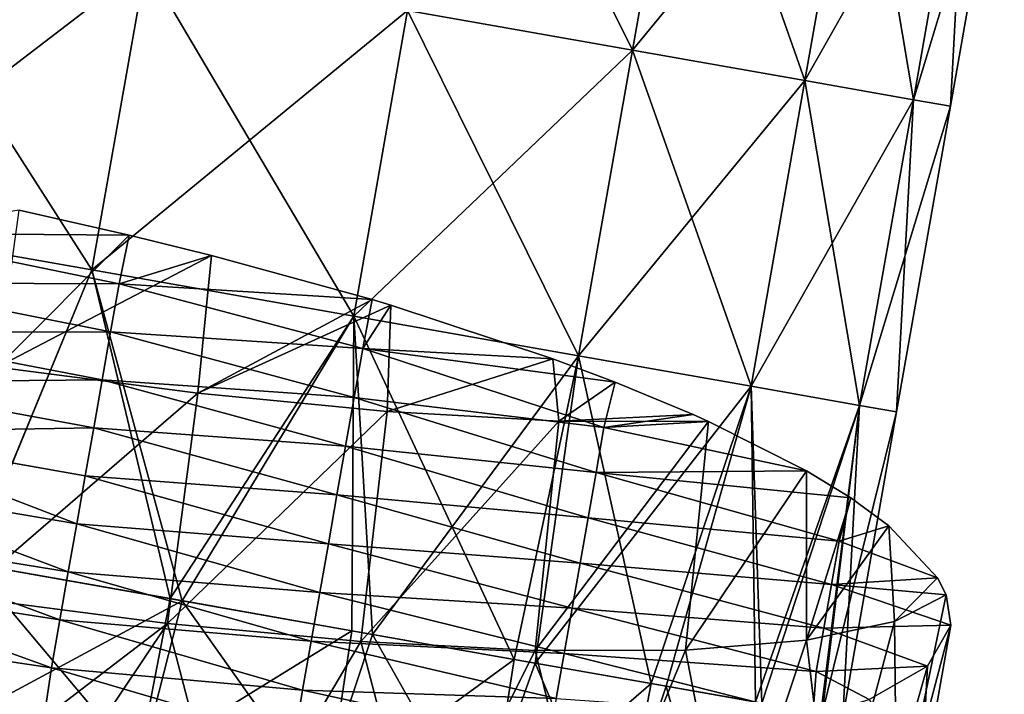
# Model space of a CAD drawing. Extents: x -65 to 803, y -691 to 80.
# Tile 222 of 256: x 690 to 725, y -453 to -429. Entities that reach past the tile are written whole.
import ezdxf

# ---------------------------------------------------------------- set-up
doc = ezdxf.new("R2010")
doc.units = 0
doc.header["$LTSCALE"] = 101.851852
for name, color, linetype in [('20', 7, 'CONTINUOUS'), ('48', 7, 'CONTINUOUS'), ('5', 7, 'CONTINUOUS'), ('6', 7, 'CONTINUOUS'), ('7', 7, 'CONTINUOUS'), ('8', 7, 'CONTINUOUS')]:
    doc.layers.add(name, color=color, linetype=linetype)

msp = doc.modelspace()

# ---------------------------------------------------------------- linework, layer by layer
at = {"layer": '20', "color": 7, "linetype": 'CONTINUOUS'}
for points in [[(694.121, -436.376, -40.695), (689.451, -441.048, -41.549), (690.232, -435.499, -41.583), (694.121, -436.376, -40.695)], [(697.04, -437.095, -39.75), (689.451, -441.048, -41.549), (694.121, -436.376, -40.695), (697.04, -437.095, -39.75)], [(696.552, -441.973, -39.617), (689.451, -441.048, -41.549), (697.04, -437.095, -39.75), (696.552, -441.973, -39.617)], [(702.724, -438.66, -37.138), (696.552, -441.973, -39.617), (697.04, -437.095, -39.75), (702.724, -438.66, -37.138)], [(703.383, -438.858, -36.762), (696.552, -441.973, -39.617), (702.724, -438.66, -37.138), (703.383, -438.858, -36.762)], [(703.25, -442.617, -36.462), (696.552, -441.973, -39.617), (703.383, -438.858, -36.762), (703.25, -442.617, -36.462)], [(709.116, -440.749, -32.682), (703.25, -442.617, -36.462), (703.383, -438.858, -36.762), (709.116, -440.749, -32.682)], [(709.329, -442.958, -32.188), (703.25, -442.617, -36.462), (709.116, -440.749, -32.682), (709.329, -442.958, -32.188)], [(711.322, -441.579, -30.643), (709.329, -442.958, -32.188), (709.116, -440.749, -32.682), (711.322, -441.579, -30.643)], [(689.451, -441.048, -41.549), (696.552, -441.973, -39.617), (688.211, -449.166, -41.515), (689.451, -441.048, -41.549)], [(714.085, -442.725, -27.589), (709.329, -442.958, -32.188), (711.322, -441.579, -30.643), (714.085, -442.725, -27.589)], [(688.211, -449.166, -41.515), (696.552, -441.973, -39.617), (695.483, -450.109, -39.484), (688.211, -449.166, -41.515)], [(696.552, -441.973, -39.617), (703.25, -442.617, -36.462), (695.483, -450.109, -39.484), (696.552, -441.973, -39.617)], [(695.483, -450.109, -39.484), (703.25, -442.617, -36.462), (702.318, -450.752, -36.169), (695.483, -450.109, -39.484)], [(703.25, -442.617, -36.462), (709.329, -442.958, -32.188), (702.318, -450.752, -36.169), (703.25, -442.617, -36.462)], [(714.62, -442.965, -26.916), (709.329, -442.958, -32.188), (714.085, -442.725, -27.589), (714.62, -442.965, -26.916)], [(702.318, -450.752, -36.169), (709.329, -442.958, -32.188), (708.489, -451.069, -31.686), (702.318, -450.752, -36.169)], [(709.329, -442.958, -32.188), (714.62, -442.965, -26.916), (708.489, -451.069, -31.686), (709.329, -442.958, -32.188)], [(708.489, -451.069, -31.686), (714.62, -442.965, -26.916), (713.811, -451.051, -26.165), (708.489, -451.069, -31.686)], [(714.62, -442.965, -26.916), (718.086, -444.711, -21.657), (713.811, -451.051, -26.165), (714.62, -442.965, -26.916)], [(713.811, -451.051, -26.165), (718.086, -444.711, -21.657), (718.089, -450.703, -19.809), (713.811, -451.051, -26.165)], [(718.089, -450.703, -19.809), (718.086, -444.711, -21.657), (719.657, -445.671, -18.493), (718.089, -450.703, -19.809)], [(721.009, -446.658, -15.024), (718.089, -450.703, -19.809), (719.657, -445.671, -18.493), (721.009, -446.658, -15.024)], [(721.203, -450.047, -12.793), (718.089, -450.703, -19.809), (721.009, -446.658, -15.024), (721.203, -450.047, -12.793)], [(722.731, -448.494, -7.924), (721.203, -450.047, -12.793), (721.009, -446.658, -15.024), (722.731, -448.494, -7.924)], [(723.037, -449.096, -5.382), (721.203, -450.047, -12.793), (722.731, -448.494, -7.924), (723.037, -449.096, -5.382)], [(688.211, -449.166, -41.515), (695.483, -450.109, -39.484), (688.675, -455.317, -41.208), (688.211, -449.166, -41.515)], [(721.285, -457.451, -7.203), (721.203, -450.047, -12.793), (723.037, -449.096, -5.382), (721.285, -457.451, -7.203)], [(721.285, -457.451, -7.203), (723.037, -449.096, -5.382), (723.194, -450.167, -0.552), (721.285, -457.451, -7.203)], [(719.001, -458.363, -14.878), (718.089, -450.703, -19.809), (721.203, -450.047, -12.793), (719.001, -458.363, -14.878)], [(721.285, -457.451, -7.203), (719.001, -458.363, -14.878), (721.203, -450.047, -12.793), (721.285, -457.451, -7.203)], [(695.483, -450.109, -39.484), (690.441, -457.648, -40.675), (688.675, -455.317, -41.208), (695.483, -450.109, -39.484)], [(697.697, -458.568, -37.906), (690.441, -457.648, -40.675), (695.483, -450.109, -39.484), (697.697, -458.568, -37.906)], [(697.697, -458.568, -37.906), (695.483, -450.109, -39.484), (702.318, -450.752, -36.169), (697.697, -458.568, -37.906)], [(722.121, -456.238, 0.735), (721.285, -457.451, -7.203), (723.194, -450.167, -0.552), (722.121, -456.238, 0.735)], [(722.121, -456.238, 0.735), (723.194, -450.167, -0.552), (722.377, -451.617, 6.834), (722.121, -456.238, 0.735)], [(704.499, -459.056, -33.753), (697.697, -458.568, -37.906), (702.318, -450.752, -36.169), (704.499, -459.056, -33.753)], [(704.499, -459.056, -33.753), (702.318, -450.752, -36.169), (708.489, -451.069, -31.686), (704.499, -459.056, -33.753)], [(715.346, -458.949, -22.032), (713.811, -451.051, -26.165), (718.089, -450.703, -19.809), (715.346, -458.949, -22.032)], [(719.001, -458.363, -14.878), (715.346, -458.949, -22.032), (718.089, -450.703, -19.809), (719.001, -458.363, -14.878)], [(710.458, -459.184, -28.393), (704.499, -459.056, -33.753), (708.489, -451.069, -31.686), (710.458, -459.184, -28.393)], [(710.458, -459.184, -28.393), (708.489, -451.069, -31.686), (713.811, -451.051, -26.165), (710.458, -459.184, -28.393)], [(715.346, -458.949, -22.032), (710.458, -459.184, -28.393), (713.811, -451.051, -26.165), (715.346, -458.949, -22.032)], [(720.307, -452.799, 14.004), (721.479, -454.766, 8.642), (722.377, -451.617, 6.834), (720.307, -452.799, 14.004)], [(721.479, -454.766, 8.642), (722.121, -456.238, 0.735), (722.377, -451.617, 6.834), (721.479, -454.766, 8.642)]]:
    msp.add_3dface(points, dxfattribs=at)
at = {"layer": '48', "color": 7, "linetype": 'CONTINUOUS'}
for points in [[(694.121, -436.376, -40.695), (690.232, -435.499, -41.583), (685.059, -436.308, -33.607), (694.121, -436.376, -40.695)], [(685.059, -436.308, -33.607), (684.749, -438.067, -25.205), (693.77, -438.096, -32.44), (685.059, -436.308, -33.607)], [(694.121, -436.376, -40.695), (685.059, -436.308, -33.607), (693.77, -438.096, -32.44), (694.121, -436.376, -40.695)], [(697.04, -437.095, -39.75), (694.121, -436.376, -40.695), (693.77, -438.096, -32.44), (697.04, -437.095, -39.75)], [(702.724, -438.66, -37.138), (697.04, -437.095, -39.75), (693.77, -438.096, -32.44), (702.724, -438.66, -37.138)], [(684.749, -438.067, -25.205), (684.439, -439.825, -16.803), (693.471, -439.793, -24.33), (684.749, -438.067, -25.205)], [(693.77, -438.096, -32.44), (684.749, -438.067, -25.205), (693.471, -439.793, -24.33), (693.77, -438.096, -32.44)], [(693.77, -438.096, -32.44), (693.471, -439.793, -24.33), (702.392, -440.392, -28.844), (693.77, -438.096, -32.44)], [(702.724, -438.66, -37.138), (693.77, -438.096, -32.44), (702.392, -440.392, -28.844), (702.724, -438.66, -37.138)], [(703.383, -438.858, -36.762), (702.724, -438.66, -37.138), (702.392, -440.392, -28.844), (703.383, -438.858, -36.762)], [(709.116, -440.749, -32.682), (703.383, -438.858, -36.762), (702.392, -440.392, -28.844), (709.116, -440.749, -32.682)], [(684.439, -439.825, -16.803), (684.129, -441.584, -8.402), (693.172, -441.491, -16.22), (684.439, -439.825, -16.803)], [(693.471, -439.793, -24.33), (684.439, -439.825, -16.803), (693.172, -441.491, -16.22), (693.471, -439.793, -24.33)], [(693.471, -439.793, -24.33), (693.172, -441.491, -16.22), (702.088, -442.117, -20.604), (693.471, -439.793, -24.33)], [(702.392, -440.392, -28.844), (693.471, -439.793, -24.33), (702.088, -442.117, -20.604), (702.392, -440.392, -28.844)], [(702.392, -440.392, -28.844), (702.088, -442.117, -20.604), (710.926, -443.179, -22.903), (702.392, -440.392, -28.844)], [(711.322, -441.579, -30.643), (709.116, -440.749, -32.682), (702.392, -440.392, -28.844), (711.322, -441.579, -30.643)], [(711.322, -441.579, -30.643), (702.392, -440.392, -28.844), (710.926, -443.179, -22.903), (711.322, -441.579, -30.643)], [(684.129, -441.584, -8.402), (683.819, -443.343, 0), (692.872, -443.189, -8.11), (684.129, -441.584, -8.402)], [(693.172, -441.491, -16.22), (684.129, -441.584, -8.402), (692.872, -443.189, -8.11), (693.172, -441.491, -16.22)], [(693.172, -441.491, -16.22), (692.872, -443.189, -8.11), (701.783, -443.842, -12.363), (693.172, -441.491, -16.22)], [(702.088, -442.117, -20.604), (693.172, -441.491, -16.22), (701.783, -443.842, -12.363), (702.088, -442.117, -20.604)], [(714.085, -442.725, -27.589), (711.322, -441.579, -30.643), (710.926, -443.179, -22.903), (714.085, -442.725, -27.589)], [(702.088, -442.117, -20.604), (701.783, -443.842, -12.363), (710.645, -444.778, -15.268), (702.088, -442.117, -20.604)], [(710.926, -443.179, -22.903), (702.088, -442.117, -20.604), (710.645, -444.778, -15.268), (710.926, -443.179, -22.903)], [(714.62, -442.965, -26.916), (714.085, -442.725, -27.589), (710.926, -443.179, -22.903), (714.62, -442.965, -26.916)], [(718.086, -444.711, -21.657), (714.62, -442.965, -26.916), (710.926, -443.179, -22.903), (718.086, -444.711, -21.657)], [(683.819, -443.343, 0), (683.509, -445.101, 8.401), (692.274, -446.584, 8.109), (683.819, -443.343, 0)], [(692.872, -443.189, -8.11), (683.819, -443.343, 0), (692.573, -444.886, -0.001), (692.872, -443.189, -8.11)], [(692.573, -444.886, -0.001), (683.819, -443.343, 0), (692.274, -446.584, 8.109), (692.573, -444.886, -0.001)], [(692.872, -443.189, -8.11), (692.573, -444.886, -0.001), (701.479, -445.567, -4.123), (692.872, -443.189, -8.11)], [(701.783, -443.842, -12.363), (692.872, -443.189, -8.11), (701.479, -445.567, -4.123), (701.783, -443.842, -12.363)], [(718.086, -444.711, -21.657), (710.926, -443.179, -22.903), (710.645, -444.778, -15.268), (718.086, -444.711, -21.657)], [(701.783, -443.842, -12.363), (701.479, -445.567, -4.123), (710.363, -446.376, -7.633), (701.783, -443.842, -12.363)], [(710.645, -444.778, -15.268), (701.783, -443.842, -12.363), (710.363, -446.376, -7.633), (710.645, -444.778, -15.268)], [(710.645, -444.778, -15.268), (710.363, -446.376, -7.633), (719.244, -447.2, -11.069), (710.645, -444.778, -15.268)], [(719.657, -445.671, -18.493), (718.086, -444.711, -21.657), (710.645, -444.778, -15.268), (719.657, -445.671, -18.493)], [(719.657, -445.671, -18.493), (710.645, -444.778, -15.268), (719.244, -447.2, -11.069), (719.657, -445.671, -18.493)], [(683.509, -445.101, 8.401), (683.199, -446.86, 16.803), (691.974, -448.282, 16.219), (683.509, -445.101, 8.401)], [(692.274, -446.584, 8.109), (683.509, -445.101, 8.401), (691.974, -448.282, 16.219), (692.274, -446.584, 8.109)], [(692.573, -444.886, -0.001), (692.274, -446.584, 8.109), (701.175, -447.292, 4.118), (692.573, -444.886, -0.001)], [(701.479, -445.567, -4.123), (692.573, -444.886, -0.001), (701.175, -447.292, 4.118), (701.479, -445.567, -4.123)], [(701.479, -445.567, -4.123), (701.175, -447.292, 4.118), (710.081, -447.974, 0.002), (701.479, -445.567, -4.123)], [(710.363, -446.376, -7.633), (701.479, -445.567, -4.123), (710.081, -447.974, 0.002), (710.363, -446.376, -7.633)], [(721.009, -446.658, -15.024), (719.657, -445.671, -18.493), (719.244, -447.2, -11.069), (721.009, -446.658, -15.024)], [(692.274, -446.584, 8.109), (691.974, -448.282, 16.219), (700.871, -449.017, 12.359), (692.274, -446.584, 8.109)], [(701.175, -447.292, 4.118), (692.274, -446.584, 8.109), (700.871, -449.017, 12.359), (701.175, -447.292, 4.118)], [(710.363, -446.376, -7.633), (710.081, -447.974, 0.002), (718.973, -448.738, -3.723), (710.363, -446.376, -7.633)], [(719.244, -447.2, -11.069), (710.363, -446.376, -7.633), (718.973, -448.738, -3.723), (719.244, -447.2, -11.069)], [(683.199, -446.86, 16.803), (682.889, -448.619, 25.205), (691.675, -449.979, 24.329), (683.199, -446.86, 16.803)], [(691.974, -448.282, 16.219), (683.199, -446.86, 16.803), (691.675, -449.979, 24.329), (691.974, -448.282, 16.219)], [(722.731, -448.494, -7.924), (721.009, -446.658, -15.024), (719.244, -447.2, -11.069), (722.731, -448.494, -7.924)], [(701.175, -447.292, 4.118), (700.871, -449.017, 12.359), (709.799, -449.572, 7.637), (701.175, -447.292, 4.118)], [(710.081, -447.974, 0.002), (701.175, -447.292, 4.118), (709.799, -449.572, 7.637), (710.081, -447.974, 0.002)], [(722.731, -448.494, -7.924), (719.244, -447.2, -11.069), (718.973, -448.738, -3.723), (722.731, -448.494, -7.924)], [(710.081, -447.974, 0.002), (709.799, -449.572, 7.637), (718.701, -450.275, 3.623), (710.081, -447.974, 0.002)], [(718.973, -448.738, -3.723), (710.081, -447.974, 0.002), (718.701, -450.275, 3.623), (718.973, -448.738, -3.723)], [(691.974, -448.282, 16.219), (691.675, -449.979, 24.329), (700.567, -450.742, 20.599), (691.974, -448.282, 16.219)], [(700.871, -449.017, 12.359), (691.974, -448.282, 16.219), (700.567, -450.742, 20.599), (700.871, -449.017, 12.359)], [(682.889, -448.619, 25.205), (682.579, -450.378, 33.606), (691.376, -451.677, 32.439), (682.889, -448.619, 25.205)], [(691.675, -449.979, 24.329), (682.889, -448.619, 25.205), (691.376, -451.677, 32.439), (691.675, -449.979, 24.329)], [(723.037, -449.096, -5.382), (722.731, -448.494, -7.924), (718.973, -448.738, -3.723), (723.037, -449.096, -5.382)], [(700.871, -449.017, 12.359), (700.567, -450.742, 20.599), (709.517, -451.17, 15.272), (700.871, -449.017, 12.359)], [(709.799, -449.572, 7.637), (700.871, -449.017, 12.359), (709.517, -451.17, 15.272), (709.799, -449.572, 7.637)], [(723.194, -450.167, -0.552), (718.973, -448.738, -3.723), (718.701, -450.275, 3.623), (723.194, -450.167, -0.552)], [(723.194, -450.167, -0.552), (723.037, -449.096, -5.382), (718.973, -448.738, -3.723), (723.194, -450.167, -0.552)], [(709.799, -449.572, 7.637), (709.517, -451.17, 15.272), (718.43, -451.813, 10.969), (709.799, -449.572, 7.637)], [(718.701, -450.275, 3.623), (709.799, -449.572, 7.637), (718.43, -451.813, 10.969), (718.701, -450.275, 3.623)], [(691.675, -449.979, 24.329), (691.376, -451.677, 32.439), (700.263, -452.467, 28.84), (691.675, -449.979, 24.329)], [(700.567, -450.742, 20.599), (691.675, -449.979, 24.329), (700.263, -452.467, 28.84), (700.567, -450.742, 20.599)], [(682.27, -452.165, 42.141), (691.115, -453.413, 40.695), (682.579, -450.378, 33.606), (682.27, -452.165, 42.141)], [(682.579, -450.378, 33.606), (691.115, -453.413, 40.695), (691.376, -451.677, 32.439), (682.579, -450.378, 33.606)], [(722.377, -451.617, 6.834), (718.701, -450.275, 3.623), (718.43, -451.813, 10.969), (722.377, -451.617, 6.834)], [(722.377, -451.617, 6.834), (723.194, -450.167, -0.552), (718.701, -450.275, 3.623), (722.377, -451.617, 6.834)], [(700.567, -450.742, 20.599), (700.263, -452.467, 28.84), (709.236, -452.769, 22.907), (700.567, -450.742, 20.599)], [(709.517, -451.17, 15.272), (700.567, -450.742, 20.599), (709.236, -452.769, 22.907), (709.517, -451.17, 15.272)], [(718.315, -453.407, 18.446), (709.517, -451.17, 15.272), (709.236, -452.769, 22.907), (718.315, -453.407, 18.446)], [(709.517, -451.17, 15.272), (718.315, -453.407, 18.446), (718.43, -451.813, 10.969), (709.517, -451.17, 15.272)], [(691.115, -453.413, 40.695), (699.98, -454.208, 37.139), (691.376, -451.677, 32.439), (691.115, -453.413, 40.695)], [(691.376, -451.677, 32.439), (699.98, -454.208, 37.139), (700.263, -452.467, 28.84), (691.376, -451.677, 32.439)], [(718.315, -453.407, 18.446), (720.307, -452.799, 14.004), (718.43, -451.813, 10.969), (718.315, -453.407, 18.446)], [(720.307, -452.799, 14.004), (722.377, -451.617, 6.834), (718.43, -451.813, 10.969), (720.307, -452.799, 14.004)], [(682.27, -452.165, 42.141), (687.18, -452.91, 41.58), (691.115, -453.413, 40.695), (682.27, -452.165, 42.141)], [(699.98, -454.208, 37.139), (709.135, -454.404, 30.567), (700.263, -452.467, 28.84), (699.98, -454.208, 37.139)], [(700.263, -452.467, 28.84), (709.135, -454.404, 30.567), (709.236, -452.769, 22.907), (700.263, -452.467, 28.84)]]:
    msp.add_3dface(points, dxfattribs=at)
at = {"layer": '5', "linetype": 'CONTINUOUS'}
for points in [[(696.001, -449.31, -35.887), (687.618, -453.829, -37.728), (688.517, -447.99, -38.239), (696.001, -449.31, -35.887)], [(694.542, -455.05, -35.558), (687.618, -453.829, -37.728), (696.001, -449.31, -35.887), (694.542, -455.05, -35.558)], [(700.857, -456.163, -32.142), (694.542, -455.05, -35.558), (696.001, -449.31, -35.887), (700.857, -456.163, -32.142)], [(702.742, -450.499, -32.125), (700.857, -456.163, -32.142), (696.001, -449.31, -35.887), (702.742, -450.499, -32.125)], [(706.492, -457.157, -27.519), (700.857, -456.163, -32.142), (702.742, -450.499, -32.125), (706.492, -457.157, -27.519)], [(708.49, -451.512, -27.2), (706.492, -457.157, -27.519), (702.742, -450.499, -32.125), (708.49, -451.512, -27.2)], [(711.241, -457.994, -21.771), (706.492, -457.157, -27.519), (708.49, -451.512, -27.2), (711.241, -457.994, -21.771)], [(713.127, -452.33, -21.319), (711.241, -457.994, -21.771), (708.49, -451.512, -27.2), (713.127, -452.33, -21.319)], [(714.856, -458.632, -15.072), (711.241, -457.994, -21.771), (713.127, -452.33, -21.319), (714.856, -458.632, -15.072)], [(716.517, -452.927, -14.758), (714.856, -458.632, -15.072), (713.127, -452.33, -21.319), (716.517, -452.927, -14.758)]]:
    msp.add_3dface(points, dxfattribs=at)
at = {"layer": '6', "linetype": 'CONTINUOUS'}
for points in [[(687.083, -453.734, 37.837), (694.458, -455.035, 35.593), (688.523, -447.991, 38.238), (687.083, -453.734, 37.837)], [(688.523, -447.991, 38.238), (694.458, -455.035, 35.593), (695.577, -449.235, 36.067), (688.523, -447.991, 38.238)], [(695.577, -449.235, 36.067), (694.458, -455.035, 35.593), (702.009, -450.369, 32.625), (695.577, -449.235, 36.067)], [(694.458, -455.035, 35.593), (701.134, -456.212, 31.954), (702.009, -450.369, 32.625), (694.458, -455.035, 35.593)], [(702.009, -450.369, 32.625), (701.134, -456.212, 31.954), (707.751, -451.382, 27.951), (702.009, -450.369, 32.625)], [(701.134, -456.212, 31.954), (706.84, -457.218, 27.168), (707.751, -451.382, 27.951), (701.134, -456.212, 31.954)], [(707.751, -451.382, 27.951), (706.84, -457.218, 27.168), (712.597, -452.236, 22.122), (707.751, -451.382, 27.951)], [(706.84, -457.218, 27.168), (711.47, -458.034, 21.428), (712.597, -452.236, 22.122), (706.84, -457.218, 27.168)], [(712.597, -452.236, 22.122), (711.47, -458.034, 21.428), (716.285, -452.887, 15.32), (712.597, -452.236, 22.122)]]:
    msp.add_3dface(points, dxfattribs=at)
at = {"layer": '7', "linetype": 'CONTINUOUS'}
for points in [[(703.98, -428.431, 33.775), (711.935, -429.834, 27.577), (705.887, -417.619, 33.775), (703.98, -428.431, 33.775)], [(705.887, -417.619, 33.775), (711.935, -429.834, 27.577), (713.841, -419.022, 27.577), (705.887, -417.619, 33.775)], [(711.935, -429.834, 27.577), (718.038, -430.91, 19.5), (713.841, -419.022, 27.577), (711.935, -429.834, 27.577)], [(713.841, -419.022, 27.577), (718.038, -430.91, 19.5), (719.945, -420.098, 19.5), (713.841, -419.022, 27.577)], [(718.038, -430.91, 19.5), (721.875, -431.587, 10.094), (719.945, -420.098, 19.5), (718.038, -430.91, 19.5)], [(719.945, -420.098, 19.5), (721.875, -431.587, 10.094), (723.782, -420.775, 10.094), (719.945, -420.098, 19.5)], [(721.875, -431.587, 10.094), (723.184, -431.817), (723.782, -420.775, 10.094), (721.875, -431.587, 10.094)], [(723.782, -420.775, 10.094), (723.184, -431.817), (725.09, -421.005), (723.782, -420.775, 10.094)], [(682.87, -435.857, 39), (692.811, -437.61, 37.671), (684.776, -425.045, 39), (682.87, -435.857, 39)], [(684.776, -425.045, 39), (692.811, -437.61, 37.671), (694.717, -426.798, 37.671), (684.776, -425.045, 39)], [(692.811, -437.61, 37.671), (702.074, -439.244, 33.775), (694.717, -426.798, 37.671), (692.811, -437.61, 37.671)], [(694.717, -426.798, 37.671), (702.074, -439.244, 33.775), (703.98, -428.431, 33.775), (694.717, -426.798, 37.671)], [(702.074, -439.244, 33.775), (710.028, -440.646, 27.577), (703.98, -428.431, 33.775), (702.074, -439.244, 33.775)], [(703.98, -428.431, 33.775), (710.028, -440.646, 27.577), (711.935, -429.834, 27.577), (703.98, -428.431, 33.775)], [(710.028, -440.646, 27.577), (716.132, -441.722, 19.5), (711.935, -429.834, 27.577), (710.028, -440.646, 27.577)], [(711.935, -429.834, 27.577), (716.132, -441.722, 19.5), (718.038, -430.91, 19.5), (711.935, -429.834, 27.577)], [(716.132, -441.722, 19.5), (719.969, -442.399, 10.094), (718.038, -430.91, 19.5), (716.132, -441.722, 19.5)], [(718.038, -430.91, 19.5), (719.969, -442.399, 10.094), (721.875, -431.587, 10.094), (718.038, -430.91, 19.5)], [(719.969, -442.399, 10.094), (721.277, -442.63), (721.875, -431.587, 10.094), (719.969, -442.399, 10.094)], [(721.875, -431.587, 10.094), (721.277, -442.63), (723.184, -431.817), (721.875, -431.587, 10.094)], [(682.87, -435.857, 39), (688.523, -447.991, 38.238), (692.811, -437.61, 37.671), (682.87, -435.857, 39)], [(688.523, -447.991, 38.238), (695.577, -449.235, 36.067), (692.811, -437.61, 37.671), (688.523, -447.991, 38.238)], [(692.811, -437.61, 37.671), (695.577, -449.235, 36.067), (702.074, -439.244, 33.775), (692.811, -437.61, 37.671)], [(695.577, -449.235, 36.067), (702.009, -450.369, 32.625), (702.074, -439.244, 33.775), (695.577, -449.235, 36.067)], [(702.009, -450.369, 32.625), (707.751, -451.382, 27.951), (702.074, -439.244, 33.775), (702.009, -450.369, 32.625)], [(702.074, -439.244, 33.775), (707.751, -451.382, 27.951), (710.028, -440.646, 27.577), (702.074, -439.244, 33.775)], [(707.751, -451.382, 27.951), (712.597, -452.236, 22.122), (710.028, -440.646, 27.577), (707.751, -451.382, 27.951)], [(710.028, -440.646, 27.577), (712.597, -452.236, 22.122), (716.132, -441.722, 19.5), (710.028, -440.646, 27.577)], [(712.597, -452.236, 22.122), (716.285, -452.887, 15.32), (716.132, -441.722, 19.5), (712.597, -452.236, 22.122)], [(716.132, -441.722, 19.5), (716.285, -452.887, 15.32), (719.969, -442.399, 10.094), (716.132, -441.722, 19.5)], [(716.285, -452.887, 15.32), (718.597, -453.294, 7.802), (719.969, -442.399, 10.094), (716.285, -452.887, 15.32)], [(718.597, -453.294, 7.802), (719.373, -453.431), (719.969, -442.399, 10.094), (718.597, -453.294, 7.802)], [(719.969, -442.399, 10.094), (719.373, -453.431), (721.277, -442.63), (719.969, -442.399, 10.094)]]:
    msp.add_3dface(points, dxfattribs=at)
at = {"layer": '8', "linetype": 'CONTINUOUS'}
for points in [[(711.935, -429.834, -27.577), (703.98, -428.431, -33.775), (713.841, -419.022, -27.577), (711.935, -429.834, -27.577)], [(719.945, -420.098, -19.5), (711.935, -429.834, -27.577), (713.841, -419.022, -27.577), (719.945, -420.098, -19.5)], [(718.038, -430.91, -19.5), (711.935, -429.834, -27.577), (719.945, -420.098, -19.5), (718.038, -430.91, -19.5)], [(723.782, -420.775, -10.094), (718.038, -430.91, -19.5), (719.945, -420.098, -19.5), (723.782, -420.775, -10.094)], [(721.875, -431.587, -10.094), (718.038, -430.91, -19.5), (723.782, -420.775, -10.094), (721.875, -431.587, -10.094)], [(725.09, -421.005), (721.875, -431.587, -10.094), (723.782, -420.775, -10.094), (725.09, -421.005)], [(725.09, -421.005), (723.184, -431.817), (721.875, -431.587, -10.094), (725.09, -421.005)], [(694.717, -426.798, -37.671), (682.87, -435.857, -39), (684.776, -425.045, -39), (694.717, -426.798, -37.671)], [(692.811, -437.61, -37.671), (682.87, -435.857, -39), (694.717, -426.798, -37.671), (692.811, -437.61, -37.671)], [(703.98, -428.431, -33.775), (692.811, -437.61, -37.671), (694.717, -426.798, -37.671), (703.98, -428.431, -33.775)], [(702.074, -439.244, -33.775), (692.811, -437.61, -37.671), (703.98, -428.431, -33.775), (702.074, -439.244, -33.775)], [(711.935, -429.834, -27.577), (702.074, -439.244, -33.775), (703.98, -428.431, -33.775), (711.935, -429.834, -27.577)], [(710.028, -440.646, -27.577), (702.074, -439.244, -33.775), (711.935, -429.834, -27.577), (710.028, -440.646, -27.577)], [(718.038, -430.91, -19.5), (710.028, -440.646, -27.577), (711.935, -429.834, -27.577), (718.038, -430.91, -19.5)], [(716.132, -441.722, -19.5), (710.028, -440.646, -27.577), (718.038, -430.91, -19.5), (716.132, -441.722, -19.5)], [(721.875, -431.587, -10.094), (716.132, -441.722, -19.5), (718.038, -430.91, -19.5), (721.875, -431.587, -10.094)], [(719.969, -442.399, -10.094), (716.132, -441.722, -19.5), (721.875, -431.587, -10.094), (719.969, -442.399, -10.094)], [(723.184, -431.817), (719.969, -442.399, -10.094), (721.875, -431.587, -10.094), (723.184, -431.817)], [(723.184, -431.817), (721.277, -442.63), (719.969, -442.399, -10.094), (723.184, -431.817)], [(692.811, -437.61, -37.671), (688.517, -447.99, -38.239), (682.87, -435.857, -39), (692.811, -437.61, -37.671)], [(696.001, -449.31, -35.887), (688.517, -447.99, -38.239), (692.811, -437.61, -37.671), (696.001, -449.31, -35.887)], [(702.074, -439.244, -33.775), (696.001, -449.31, -35.887), (692.811, -437.61, -37.671), (702.074, -439.244, -33.775)], [(702.742, -450.499, -32.125), (696.001, -449.31, -35.887), (702.074, -439.244, -33.775), (702.742, -450.499, -32.125)], [(710.028, -440.646, -27.577), (702.742, -450.499, -32.125), (702.074, -439.244, -33.775), (710.028, -440.646, -27.577)], [(708.49, -451.512, -27.2), (702.742, -450.499, -32.125), (710.028, -440.646, -27.577), (708.49, -451.512, -27.2)], [(716.132, -441.722, -19.5), (708.49, -451.512, -27.2), (710.028, -440.646, -27.577), (716.132, -441.722, -19.5)], [(713.127, -452.33, -21.319), (708.49, -451.512, -27.2), (716.132, -441.722, -19.5), (713.127, -452.33, -21.319)], [(716.517, -452.927, -14.758), (713.127, -452.33, -21.319), (716.132, -441.722, -19.5), (716.517, -452.927, -14.758)], [(719.969, -442.399, -10.094), (716.517, -452.927, -14.758), (716.132, -441.722, -19.5), (719.969, -442.399, -10.094)], [(718.642, -453.302, -7.571), (716.517, -452.927, -14.758), (719.969, -442.399, -10.094), (718.642, -453.302, -7.571)], [(721.277, -442.63), (718.642, -453.302, -7.571), (719.969, -442.399, -10.094), (721.277, -442.63)], [(719.373, -453.431), (718.642, -453.302, -7.571), (721.277, -442.63), (719.373, -453.431)]]:
    msp.add_3dface(points, dxfattribs=at)

doc.saveas('drawing.dxf')
